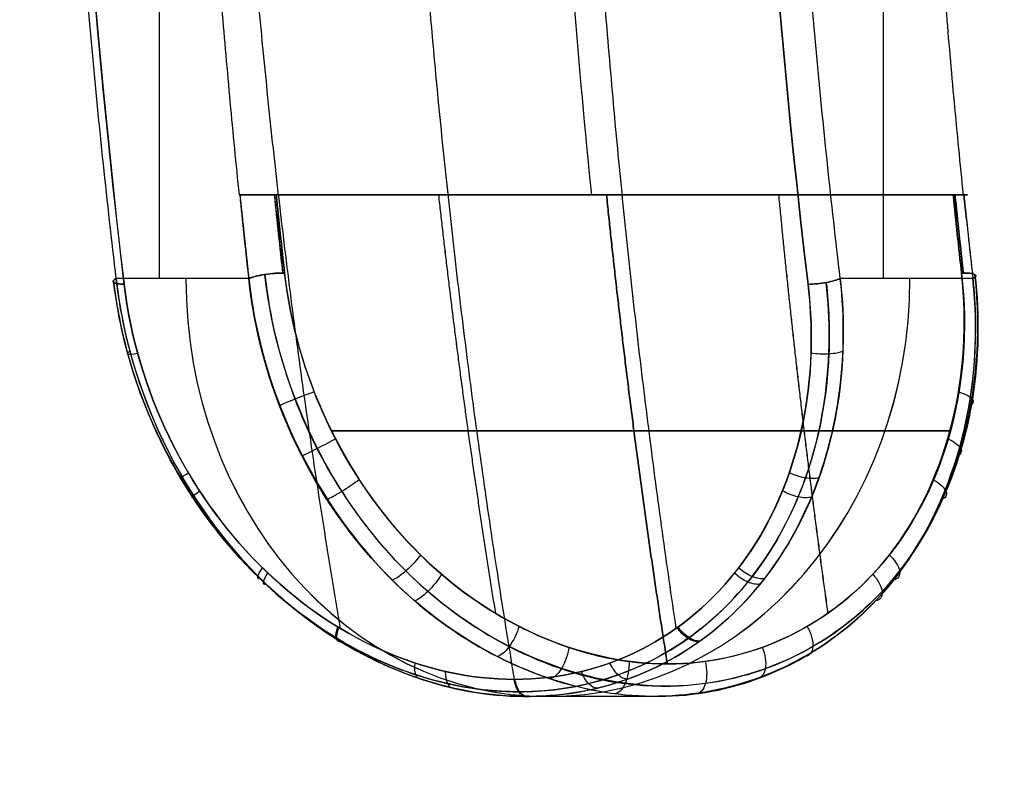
# Model space of a CAD drawing. Header units: millimetres. Extents: x -677 to 676, y -937 to 2.
# Tile 3 of 30: x -643 to -631, y -901 to -892. Entities that reach past the tile are written whole.
import ezdxf

# ---------------------------------------------------------------- set-up
doc = ezdxf.new("R2010")
doc.units = ezdxf.units.MM
doc.header["$MEASUREMENT"] = 0
doc.layers.add('Predefinito', color=1, linetype='Continuous', true_color=0xff0200)

msp = doc.modelspace()

# ---------------------------------------------------------------- linework, layer by layer
at = {"layer": 'Predefinito'}
for p, q in [((-640.917, -870.278, 45.282), (-640.917, -895.278, 45.282)), ((-640.917, -870.278, -45.282), (-640.917, -895.278, -45.282)), ((-632.257, -870.278, 50.282), (-632.257, -895.278, 50.282)), ((-632.257, -870.278, -50.282), (-632.257, -895.278, -50.282)), ((-631.263, -894.278, 48.546), (-639.91, -894.278, 43.554)), ((-639.91, -894.278, -43.553), (-631.263, -894.278, -48.546)), ((-635.584, -894.278, 46.004), (-635.76, -894.278, 46.308)), ((-635.584, -894.278, -46.004), (-635.76, -894.278, -46.308)), ((-639.844, -895.278, 43.423), (-641.43, -895.278, 46.171)), ((-639.844, -895.278, -43.423), (-641.088, -895.278, -45.577)), ((-631.183, -895.278, -48.423), (-632.77, -895.278, -51.171)), ((-631.183, -895.278, 48.423), (-632.427, -895.278, 50.577)), ((-634.981, -900.278, 45.001), (-636.523, -900.278, 47.672)), ((-634.981, -900.278, -45.001), (-636.523, -900.278, -47.672))]:
    msp.add_line(p, q, dxfattribs=at)
at = {"layer": 'Predefinito', "extrusion": (0.865966, 2.15963e-06, 0.500103)}
msp.add_arc((-882.776, 308.193, -532.092), 54.336, 76.625, 103.3749, dxfattribs=at)
at = {"layer": 'Predefinito', "extrusion": (0.86597, 1.71372e-08, -0.500097)}
msp.add_arc((-882.778, -308.188, -532.092), 54.336, 256.625, 283.375, dxfattribs=at)
at = {"layer": 'Predefinito', "extrusion": (0.866081, -1.71598e-08, 0.499903)}
msp.add_arc((-882.778, 308.07, -522.727), 54.336, 76.625, 103.375, dxfattribs=at)
at = {"layer": 'Predefinito', "extrusion": (0.866085, -2.15963e-06, -0.499897)}
msp.add_arc((-882.779, -308.066, -522.727), 54.336, 256.625, 283.3749, dxfattribs=at)
at = {"layer": 'Predefinito', "extrusion": (0.866031, 4.39286e-09, 0.499991)}
for centre, radius, start, end in [((-882.778, 301.799, -532.413), 57.107, 101.6175, 101.9154), ((-882.778, 301.799, -532.113), 56.807, 101.6797, 102.6438)]:
    msp.add_arc(centre, radius, start, end, dxfattribs=at)
at = {"layer": 'Predefinito', "extrusion": (0.866031, 4.27917e-09, -0.499991)}
for centre, radius, end in [((-882.778, -301.799, -532.413), 57.106, 258.3179), ((-882.778, -301.799, -532.113), 56.806, 258.3203)]:
    msp.add_arc(centre, radius, 257.3562, end, dxfattribs=at)
at = {"layer": 'Predefinito', "extrusion": (0.86602, -4.27917e-09, 0.500009)}
for centre, radius, start in [((-882.778, 301.811, -522.706), 56.806, 101.6797), ((-882.778, 301.811, -522.406), 57.106, 101.6821)]:
    msp.add_arc(centre, radius, start, 102.6438, dxfattribs=at)
at = {"layer": 'Predefinito', "extrusion": (0.86602, -4.39297e-09, -0.500009)}
for centre, radius, start, end in [((-882.778, -301.811, -522.706), 56.807, 257.3562, 258.3203), ((-882.778, -301.811, -522.406), 57.107, 258.0846, 258.3825)]:
    msp.add_arc(centre, radius, start, end, dxfattribs=at)
at = {"layer": 'Predefinito', "extrusion": (-0.115686, 0.972877, -0.200317)}
msp.add_arc((742.399, -208.3, -787.541), 0.3, 305.1397, 6.2008, dxfattribs=at)
at = {"layer": 'Predefinito', "extrusion": (-0.5, -2.27374e-13, 0.866025)}
msp.add_arc((895.278, -527.409, 359.034), 5, 270, 90, dxfattribs=at)
at = {"layer": 'Predefinito', "extrusion": (0.5, 1.13687e-13, 0.866025)}
msp.add_arc((-895.278, 527.409, -359.035), 5, 90, 270, dxfattribs=at)
at = {"layer": 'Predefinito', "extrusion": (-0.109444, 0.97575, 0.189564)}
msp.add_arc((735.39, 197.923, -795.308), 0.3, 234.6773, 329.387, dxfattribs=at)
at = {"layer": 'Predefinito', "extrusion": (-0.109444, 0.97575, -0.189565)}
msp.add_arc((735.39, -197.923, -795.309), 0.3, 30.6086, 125.3299, dxfattribs=at)
at = {"layer": 'Predefinito', "extrusion": (-0.109442, 0.97575, 0.189564)}
msp.add_arc((735.389, 197.924, -795.309), 0.3, 301.1863, 329.3873, dxfattribs=at)
at = {"layer": 'Predefinito', "extrusion": (-0.115636, 0.972877, 0.200346)}
msp.add_arc((734.274, 213.128, -787.572), 0.3, 63.766, 124.8271, dxfattribs=at)
at = {"layer": 'Predefinito', "extrusion": (-0.109446, 0.97575, 0.189563)}
msp.add_arc((727.302, 202.709, -795.307), 0.3, 149.383, 244.1043, dxfattribs=at)
at = {"layer": 'Predefinito', "extrusion": (-0.109446, 0.97575, -0.189563)}
msp.add_arc((727.302, -202.709, -795.307), 0.3, 115.9029, 210.6125, dxfattribs=at)
at = {"layer": 'Predefinito', "extrusion": (0.866025, -4.4808e-11, 0.5)}
msp.add_open_spline([(-641.43, -895.278, 46.171), (-641.484, -894.821, 46.265), (-641.587, -893.908, 46.442), (-641.722, -892.532, 46.676), (-641.84, -891.151, 46.88), (-641.939, -889.764, 47.052), (-642.021, -888.372, 47.194), (-642.084, -886.977, 47.304), (-642.13, -885.579, 47.382), (-642.157, -884.179, 47.429), (-642.166, -882.777, 47.445), (-642.157, -881.376, 47.429), (-642.13, -879.976, 47.382), (-642.084, -878.578, 47.304), (-642.021, -877.183, 47.194), (-641.939, -875.791, 47.052), (-641.84, -874.404, 46.88), (-641.722, -873.023, 46.676), (-641.587, -871.648, 46.442), (-641.484, -870.734, 46.265), (-641.43, -870.278, 46.171)], degree=3, dxfattribs=at)
at = {"layer": 'Predefinito', "extrusion": (-0.866025, -3.8262e-11, 0.5)}
msp.add_open_spline([(-641.43, -895.278, -46.171), (-641.484, -894.821, -46.265), (-641.587, -893.907, -46.442), (-641.722, -892.532, -46.676), (-641.84, -891.151, -46.88), (-641.939, -889.764, -47.052), (-642.021, -888.372, -47.194), (-642.084, -886.977, -47.304), (-642.13, -885.579, -47.382), (-642.157, -884.179, -47.429), (-642.166, -882.778, -47.445), (-642.157, -881.377, -47.429), (-642.13, -879.976, -47.382), (-642.084, -878.578, -47.304), (-642.021, -877.183, -47.194), (-641.939, -875.791, -47.052), (-641.84, -874.404, -46.88), (-641.722, -873.023, -46.676), (-641.587, -871.647, -46.442), (-641.484, -870.734, -46.265), (-641.43, -870.278, -46.171)], degree=3, dxfattribs=at)
at = {"layer": 'Predefinito', "extrusion": (0.866025, -3.78849e-11, 0.5)}
msp.add_open_spline([(-632.77, -895.278, 51.171), (-632.824, -894.821, 51.265), (-632.926, -893.907, 51.442), (-633.062, -892.532, 51.676), (-633.179, -891.151, 51.88), (-633.279, -889.764, 52.052), (-633.36, -888.372, 52.194), (-633.424, -886.977, 52.304), (-633.469, -885.579, 52.382), (-633.497, -884.179, 52.429), (-633.506, -882.778, 52.445), (-633.497, -881.377, 52.429), (-633.469, -879.976, 52.382), (-633.424, -878.578, 52.304), (-633.36, -877.183, 52.194), (-633.279, -875.791, 52.052), (-633.179, -874.404, 51.88), (-633.062, -873.023, 51.676), (-632.926, -871.647, 51.442), (-632.824, -870.734, 51.265), (-632.77, -870.278, 51.171)], degree=3, dxfattribs=at)
at = {"layer": 'Predefinito', "extrusion": (-0.866025, -4.57236e-11, 0.5)}
msp.add_open_spline([(-632.77, -895.278, -51.171), (-632.824, -894.821, -51.265), (-632.926, -893.908, -51.442), (-633.062, -892.532, -51.676), (-633.179, -891.151, -51.88), (-633.279, -889.764, -52.052), (-633.36, -888.372, -52.194), (-633.424, -886.977, -52.304), (-633.469, -885.579, -52.382), (-633.497, -884.179, -52.429), (-633.506, -882.777, -52.445), (-633.497, -881.376, -52.429), (-633.469, -879.976, -52.382), (-633.424, -878.578, -52.304), (-633.36, -877.183, -52.194), (-633.279, -875.791, -52.052), (-633.179, -874.404, -51.88), (-633.062, -873.023, -51.676), (-632.926, -871.648, -51.442), (-632.824, -870.734, -51.265), (-632.77, -870.278, -51.171)], degree=3, dxfattribs=at)
at = {"layer": 'Predefinito', "extrusion": (0.845414, -2.83559e-14, 0.534112)}
msp.add_rational_spline([(-640.125, -884.956, 49.068), (-640.019, -889.913, 48.9), (-639.555, -894.778, 48.166), (-638.75, -899.464, 46.892)], [1.00039969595, 1.00222378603, 1.010291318, 1.02460229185], degree=3, dxfattribs=at)
at = {"layer": 'Predefinito', "extrusion": (-0.845415, 6.69588e-15, 0.534111)}
msp.add_rational_spline([(-640.125, -884.956, -49.068), (-640.019, -889.913, -48.9), (-639.555, -894.778, -48.166), (-638.75, -899.464, -46.892)], [1.00039972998, 1.00222388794, 1.01029142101, 1.02460232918], degree=3, dxfattribs=at)
at = {"layer": 'Predefinito', "extrusion": (0.885261, -2.69183e-14, 0.465095)}
msp.add_rational_spline([(-635.932, -884.956, 51.489), (-635.84, -889.913, 51.313), (-635.436, -894.778, 50.545), (-634.735, -899.464, 49.211)], [1.00039972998, 1.00222388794, 1.01029142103, 1.02460232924], degree=3, dxfattribs=at)
at = {"layer": 'Predefinito', "extrusion": (-0.885261, -3.81973e-15, 0.465094)}
msp.add_rational_spline([(-635.932, -884.956, -51.489), (-635.84, -889.913, -51.313), (-635.436, -894.778, -50.545), (-634.735, -899.464, -49.211)], [1.00039969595, 1.00222378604, 1.01029131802, 1.0246022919], degree=3, dxfattribs=at)
at = {"layer": 'Predefinito', "extrusion": (0.866025, -2.05023e-12, 0.5)}
msp.add_rational_spline([(-640.518, -885.278, 44.592), (-640.419, -889.822, 44.419), (-639.961, -894.278, 43.625)], [1, 0.996839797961, 0.999999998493], degree=2, dxfattribs=at)
at = {"layer": 'Predefinito', "extrusion": (-0.866025, 2.03144e-12, 0.5)}
msp.add_rational_spline([(-640.518, -885.278, -44.592), (-640.419, -889.822, -44.419), (-639.961, -894.278, -43.625)], [1, 0.996839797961, 0.999999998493], degree=2, dxfattribs=at)
at = {"layer": 'Predefinito'}
for points, knots in [([(-635.742, -894.278, 46.319), (-635.902, -892.717, 46.595), (-636.024, -891.192, 46.808), (-636.206, -888.198, 47.123), (-636.266, -886.728, 47.226), (-636.298, -885.278, 47.281)], [-9.077843, -9.077843, -9.077843, -9.077843, -4.539858, -4.539858, 0, 0, 0, 0]), ([(-635.742, -894.278, -46.319), (-635.902, -892.717, -46.595), (-636.024, -891.192, -46.808), (-636.206, -888.198, -47.123), (-636.266, -886.728, -47.226), (-636.298, -885.278, -47.281)], [-9.077843, -9.077843, -9.077843, -9.077843, -4.539858, -4.539858, 0, 0, 0, 0]), ([(-641.336, -895.347, 46.561), (-641.398, -895.345, 46.519), (-641.488, -895.329, 46.388), (-641.466, -895.295, 46.234), (-641.43, -895.278, 46.171)], [-1, -1, -1, -1, -0.49991, 0, 0, 0, 0]), ([(-641.43, -895.278, -46.171), (-641.466, -895.295, -46.234), (-641.488, -895.329, -46.388), (-641.398, -895.345, -46.519), (-641.336, -895.347, -46.561)], [-1, -1, -1, -1, -0.500012, 0, 0, 0, 0]), ([(-633.635, -898.813, 49.739), (-633.894, -899.159, 49.496), (-634.205, -899.456, 49.235), (-634.903, -899.921, 48.705), (-635.291, -900.089, 48.435), (-636.11, -900.279, 47.91), (-636.54, -900.302, 47.656), (-637.406, -900.2, 47.184), (-637.841, -900.075, 46.967), (-638.675, -899.688, 46.591), (-639.074, -899.429, 46.432), (-639.799, -898.802, 46.183), (-640.124, -898.433, 46.094), (-640.68, -897.62, 45.99), (-640.912, -897.175, 45.975), (-641.26, -896.245, 46.018), (-641.376, -895.758, 46.078), (-641.43, -895.278, 46.171)], [0, 0, 0, 0, 0.125, 0.125, 0.25, 0.25, 0.375, 0.375, 0.5, 0.5, 0.625, 0.625, 0.75, 0.75, 0.875, 0.875, 1, 1, 1, 1]), ([(-641.43, -895.278, -46.171), (-641.358, -895.927, -46.045), (-641.172, -896.578, -45.982), (-640.603, -897.788, -45.991), (-640.218, -898.345, -46.064), (-639.758, -898.813, -46.203)], [0, 0, 0, 0, 0.5, 0.5, 1, 1, 1, 1]), ([(-632.077, -898.813, 47.04), (-632.337, -899.159, 46.805), (-632.651, -899.452, 46.551), (-633.355, -899.912, 46.03), (-633.746, -900.08, 45.763), (-634.565, -900.274, 45.242), (-634.995, -900.301, 44.987), (-635.857, -900.202, 44.514), (-636.29, -900.075, 44.296), (-637.119, -899.689, 43.912), (-637.515, -899.432, 43.747), (-638.236, -898.807, 43.486), (-638.559, -898.439, 43.39), (-639.11, -897.625, 43.272), (-639.339, -897.179, 43.249), (-639.68, -896.246, 43.281), (-639.793, -895.759, 43.335), (-639.844, -895.278, 43.423)], [-1, -1, -1, -1, -0.875, -0.875, -0.75, -0.75, -0.625, -0.625, -0.5, -0.5, -0.375, -0.375, -0.25, -0.25, -0.125, -0.125, 0, 0, 0, 0]), ([(-638.2, -898.813, -43.505), (-638.697, -898.302, -43.345), (-639.072, -897.725, -43.27), (-639.612, -896.525, -43.252), (-639.778, -895.9, -43.309), (-639.844, -895.278, -43.423)], [0, 0, 0, 0, 0.500099, 0.500099, 1, 1, 1, 1]), ([(-639.758, -898.813, -46.203), (-639.417, -899.159, -46.307), (-639.037, -899.456, -46.446), (-638.228, -899.921, -46.786), (-637.801, -900.089, -46.987), (-636.937, -900.279, -47.433), (-636.501, -900.302, -47.678), (-635.66, -900.2, -48.192), (-635.255, -900.075, -48.46), (-634.512, -899.688, -48.995), (-634.174, -899.429, -49.261), (-633.596, -898.802, -49.764), (-633.357, -898.433, -50.001), (-632.988, -897.62, -50.431), (-632.859, -897.175, -50.624), (-632.722, -896.245, -50.947), (-632.716, -895.758, -51.078), (-632.77, -895.278, -51.171)], [0, 0, 0, 0, 0.125, 0.125, 0.25, 0.25, 0.375, 0.375, 0.5, 0.5, 0.625, 0.625, 0.75, 0.75, 0.875, 0.875, 1, 1, 1, 1]), ([(-639.652, -895.229, 43.284), (-639.599, -895.73, 43.188), (-639.381, -896.644, 43.082), (-638.767, -897.851, 43.128), (-637.919, -898.909, 43.346), (-636.755, -899.756, 43.8), (-635.235, -900.252, 44.55), (-633.618, -900.065, 45.532), (-632.123, -899.088, 46.646), (-631.201, -897.372, 47.618), (-631.078, -895.941, 48.054), (-631.159, -895.229, 48.188)], [-14.884278, -14.884278, -14.884278, -14.884278, -13.407468, -12.226021, -11.044573, -9.510508, -7.976442, -6.089791, -4.203139, -2.10157, 0, 0, 0, 0]), ([(-631.159, -895.229, -48.188), (-631.102, -895.73, -48.094), (-631.119, -896.644, -47.852), (-631.466, -897.851, -47.343), (-632.08, -898.909, -46.717), (-633.054, -899.756, -45.937), (-634.464, -900.252, -44.995), (-636.123, -900.065, -44.086), (-637.835, -899.088, -43.349), (-639.138, -897.372, -43.036), (-639.577, -895.941, -43.147), (-639.652, -895.229, -43.284)], [-14.884278, -14.884278, -14.884278, -14.884278, -13.407468, -12.226021, -11.044573, -9.510508, -7.976442, -6.089791, -4.203139, -2.10157, 0, 0, 0, 0]), ([(-639.417, -895.212, 43.332), (-639.339, -895.903, 43.198), (-639.129, -896.575, 43.144), (-638.514, -897.772, 43.187), (-638.118, -898.284, 43.281), (-637.246, -899.093, 43.573), (-636.771, -899.389, 43.769), (-635.806, -899.789, 44.22), (-635.319, -899.888, 44.475), (-634.838, -899.887, 44.753)], [-1, -1, -1, -1, -0.7496867, -0.7496867, -0.4995905, -0.4995905, -0.2497478, -0.2497478, 0, 0, 0, 0]), ([(-634.838, -899.887, -44.753), (-635.374, -899.888, -44.443), (-635.925, -899.758, -44.159), (-636.967, -899.281, -43.683), (-637.457, -898.933, -43.493), (-638.714, -897.625, -43.11), (-639.282, -896.417, -43.098), (-639.417, -895.212, -43.332)], [-1, -1, -1, -1, -0.7499976, -0.7499976, -0.499998, -0.499998, 0, 0, 0, 0]), ([(-638.2, -898.813, -43.505), (-637.865, -899.159, -43.613), (-637.489, -899.452, -43.758), (-636.686, -899.912, -44.107), (-636.259, -900.08, -44.312), (-635.398, -900.274, -44.761), (-634.963, -900.301, -45.006), (-634.122, -900.202, -45.516), (-633.716, -900.075, -45.782), (-632.97, -899.689, -46.308), (-632.629, -899.432, -46.569), (-632.042, -898.807, -47.062), (-631.797, -898.439, -47.294), (-631.42, -897.625, -47.712), (-631.285, -897.179, -47.899), (-631.142, -896.246, -48.21), (-631.133, -895.759, -48.335), (-631.183, -895.278, -48.423)], [-1, -1, -1, -1, -0.875, -0.875, -0.75, -0.75, -0.625, -0.625, -0.5, -0.5, -0.375, -0.375, -0.25, -0.25, -0.125, -0.125, 0, 0, 0, 0]), ([(-634.838, -899.887, 44.753), (-634.302, -899.888, 45.062), (-633.78, -899.758, 45.398), (-632.847, -899.281, 46.062), (-632.437, -898.933, 46.391), (-631.478, -897.625, 47.288), (-631.183, -896.417, 47.774), (-631.319, -895.212, 48.008)], [-1, -1, -1, -1, -0.7499976, -0.7499976, -0.499998, -0.499998, 0, 0, 0, 0]), ([(-631.319, -895.212, -48.008), (-631.241, -895.903, -47.873), (-631.299, -896.575, -47.665), (-631.644, -897.772, -47.153), (-631.923, -898.284, -46.858), (-632.612, -899.093, -46.248), (-633.019, -899.389, -45.935), (-633.893, -899.789, -45.325), (-634.357, -899.888, -45.031), (-634.838, -899.887, -44.753)], [-1, -1, -1, -1, -0.7496867, -0.7496867, -0.4995906, -0.4995906, -0.2497479, -0.2497479, 0, 0, 0, 0]), ([(-632.77, -895.278, 51.171), (-632.697, -895.927, 51.045), (-632.736, -896.578, 50.852), (-633.028, -897.788, 50.364), (-633.284, -898.345, 50.067), (-633.635, -898.813, 49.739)], [0, 0, 0, 0, 0.5, 0.5, 1, 1, 1, 1]), ([(-633.155, -895.347, -51.284), (-633.088, -895.345, -51.317), (-632.929, -895.329, -51.33), (-632.806, -895.295, -51.233), (-632.77, -895.278, -51.171)], [-1, -1, -1, -1, -0.49991, 0, 0, 0, 0]), ([(-632.077, -898.813, 47.04), (-631.689, -898.302, 47.391), (-631.438, -897.725, 47.678), (-631.152, -896.525, 48.137), (-631.117, -895.9, 48.308), (-631.183, -895.278, 48.423)], [0, 0, 0, 0, 0.500099, 0.500099, 1, 1, 1, 1]), ([(-641.46, -895.325, 46.382), (-641.426, -895.61, 46.325), (-641.266, -896.424, 46.198), (-640.717, -897.704, 46.163), (-639.814, -898.847, 46.365), (-638.818, -899.61, 46.724), (-637.771, -900.099, 47.189), (-636.729, -900.268, 47.742), (-635.604, -900.136, 48.429), (-634.627, -899.691, 49.121), (-633.788, -898.879, 49.835), (-633.005, -897.525, 50.666), (-632.837, -896.223, 51.119), (-632.938, -895.325, 51.302)], [0, 0, 0, 0, 0.841031, 2.379932, 3.918834, 5.007637, 6.096439, 7.457443, 8.389623, 9.881111, 11.074302, 12.267493, 14.914885, 14.914885, 14.914885, 14.914885]), ([(-632.938, -895.325, -51.302), (-632.906, -895.61, -51.244), (-632.875, -896.424, -51.042), (-633.12, -897.704, -50.55), (-633.746, -898.847, -49.868), (-634.555, -899.61, -49.185), (-635.482, -900.099, -48.511), (-636.481, -900.268, -47.885), (-637.639, -900.136, -47.255), (-638.727, -899.691, -46.754), (-639.765, -898.879, -46.385), (-640.876, -897.525, -46.122), (-641.352, -896.223, -46.204), (-641.46, -895.325, -46.382)], [0, 0, 0, 0, 0.841031, 2.379932, 3.918834, 5.007637, 6.096439, 7.457443, 8.389623, 9.881111, 11.074302, 12.267493, 14.914885, 14.914885, 14.914885, 14.914885]), ([(-636.666, -900.073, 47.918), (-637.741, -900.074, 47.297), (-638.847, -899.579, 46.804), (-640.595, -897.819, 46.3), (-641.189, -896.602, 46.301), (-641.336, -895.347, 46.561)], [-1, -1, -1, -1, -0.499267, -0.499267, 0, 0, 0, 0]), ([(-641.336, -895.347, -46.561), (-641.262, -895.97, -46.433), (-641.078, -896.592, -46.366), (-640.524, -897.742, -46.362), (-640.158, -898.259, -46.426), (-638.843, -899.58, -46.806), (-637.745, -900.074, -47.295), (-636.666, -900.073, -47.918)], [-1, -1, -1, -1, -0.752164, -0.752164, -0.502593, -0.502593, 0, 0, 0, 0]), ([(-633.155, -895.347, 51.284), (-633.081, -895.97, 51.156), (-633.115, -896.592, 50.963), (-633.389, -897.742, 50.482), (-633.627, -898.259, 50.197), (-634.614, -899.58, 49.248), (-635.586, -900.074, 48.541), (-636.666, -900.073, 47.918)], [-1, -1, -1, -1, -0.752164, -0.752164, -0.502593, -0.502593, 0, 0, 0, 0]), ([(-636.666, -900.073, -47.918), (-635.59, -900.074, -48.539), (-634.611, -899.579, -49.25), (-633.3, -897.819, -50.512), (-633.003, -896.602, -51.027), (-633.155, -895.347, -51.284)], [-1, -1, -1, -1, -0.499267, -0.499267, 0, 0, 0, 0]), ([(-638.804, -897.194, -43.17), (-638.865, -897.228, -43.118), (-639.03, -897.316, -43.079), (-639.166, -897.382, -43.196), (-639.203, -897.397, -43.274)], [-0.000602, -0.000602, -0.000602, -0.000602, 0.5, 0.999861, 0.999861, 0.999861, 0.999861]), ([(-631.485, -897.194, 47.396), (-631.409, -897.228, 47.422), (-631.292, -897.316, 47.546), (-631.326, -897.382, 47.723), (-631.375, -897.397, 47.793)], [-0.000602, -0.000602, -0.000602, -0.000602, 0.5, 0.999861, 0.999861, 0.999861, 0.999861]), ([(-640.634, -897.661, 46.006), (-640.662, -897.674, 46.068), (-640.679, -897.676, 46.213), (-640.614, -897.63, 46.335), (-640.567, -897.6, 46.377)], [-0.000036, -0.000036, -0.000036, -0.000036, 0.5, 1.000124, 1.000124, 1.000124, 1.000124]), ([(-633.025, -897.661, -50.399), (-633.065, -897.674, -50.454), (-633.182, -897.676, -50.542), (-633.321, -897.63, -50.546), (-633.38, -897.6, -50.526)], [-0.000036, -0.000036, -0.000036, -0.000036, 0.5, 1.000124, 1.000124, 1.000124, 1.000124]), ([(-638.524, -897.684, 43.204), (-638.581, -897.727, 43.151), (-638.739, -897.835, 43.114), (-638.872, -897.907, 43.236), (-638.908, -897.921, 43.316)], [-0.00044, -0.00044, -0.00044, -0.00044, 0.5, 0.999939, 0.999939, 0.999939, 0.999939]), ([(-631.653, -897.684, -47.171), (-631.579, -897.727, -47.194), (-631.468, -897.835, -47.312), (-631.508, -897.907, -47.488), (-631.559, -897.921, -47.559)], [-0.00044, -0.00044, -0.00044, -0.00044, 0.5, 0.999939, 0.999939, 0.999939, 0.999939]), ([(-639.704, -898.867, -46.22), (-639.729, -898.874, -46.281), (-639.753, -898.858, -46.417), (-639.712, -898.783, -46.527), (-639.68, -898.739, -46.565)], [-0.000157, -0.000157, -0.000157, -0.000157, 0.5, 1.000001, 1.000001, 1.000001, 1.000001]), ([(-633.676, -898.867, 49.7), (-633.716, -898.874, 49.752), (-633.822, -898.858, 49.841), (-633.938, -898.783, 49.861), (-633.986, -898.739, 49.852)], [-0.000157, -0.000157, -0.000157, -0.000157, 0.5, 1.000001, 1.000001, 1.000001, 1.000001]), ([(-636.612, -899.439, 43.847), (-636.634, -899.518, 43.804), (-636.724, -899.703, 43.795), (-636.836, -899.794, 43.942), (-636.875, -899.798, 44.026)], [-0.000925, -0.000925, -0.000925, -0.000925, 0.5, 0.999899, 0.999899, 0.999899, 0.999899]), ([(-633.166, -899.439, -45.836), (-633.119, -899.518, -45.834), (-633.066, -899.703, -45.908), (-633.137, -899.794, -46.078), (-633.19, -899.798, -46.154)], [-0.000925, -0.000925, -0.000925, -0.000925, 0.5, 0.999899, 0.999899, 0.999899, 0.999899]), ([(-638.756, -899.614, 46.565), (-638.782, -899.618, 46.623), (-638.815, -899.589, 46.751), (-638.799, -899.498, 46.849), (-638.78, -899.445, 46.881)], [-0.000072, -0.000072, -0.000072, -0.000072, 0.5, 1.00006, 1.00006, 1.00006, 1.00006]), ([(-634.448, -899.614, -49.052), (-634.486, -899.618, -49.104), (-634.58, -899.589, -49.196), (-634.673, -899.498, -49.231), (-634.71, -899.445, -49.23)], [-0.000072, -0.000072, -0.000072, -0.000072, 0.5, 1.00006, 1.00006, 1.00006, 1.00006]), ([(-636.017, -899.689, -44.124), (-636.027, -899.773, -44.089), (-636.094, -899.967, -44.093), (-636.199, -900.06, -44.244), (-636.24, -900.062, -44.327)], [0.0061542, 0.0061542, 0.0061542, 0.0061542, 0.5, 0.9998488, 0.9998488, 0.9998488, 0.9998488]), ([(-633.704, -899.689, 45.46), (-633.668, -899.773, 45.451), (-633.639, -899.967, 45.51), (-633.717, -900.06, 45.677), (-633.769, -900.062, 45.754)], [0.0061542, 0.0061542, 0.0061542, 0.0061542, 0.5, 0.9998488, 0.9998488, 0.9998488, 0.9998488])]:
    msp.add_open_spline(points, degree=3, knots=knots, dxfattribs=at)
at = {"layer": 'Predefinito', "extrusion": (0.866025, 2.70272e-12, 0.5)}
msp.add_rational_spline([(-631.858, -885.278, 49.592), (-631.759, -889.822, 49.419), (-631.3, -894.278, 48.625)], [1, 0.996839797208, 1], degree=2, dxfattribs=at)
at = {"layer": 'Predefinito', "extrusion": (-0.866025, -2.71393e-12, 0.5)}
msp.add_rational_spline([(-631.858, -885.278, -49.592), (-631.759, -889.822, -49.419), (-631.3, -894.278, -48.625)], [1, 0.996839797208, 1], degree=2, dxfattribs=at)
at = {"layer": 'Predefinito', "extrusion": (0.866025, -4.01657e-12, 0.5)}
msp.add_rational_spline([(-636.666, -900.073, 47.918), (-637.423, -895.544, 49.231), (-637.882, -890.837, 50.025), (-638.026, -886.029, 50.274)], [1.02693805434, 1.01248744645, 1.00393775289, 1.00128897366], degree=3, dxfattribs=at)
at = {"layer": 'Predefinito', "extrusion": (-0.866025, 3.79986e-12, 0.5)}
msp.add_rational_spline([(-636.666, -900.073, -47.918), (-637.423, -895.544, -49.231), (-637.882, -890.837, -50.025), (-638.026, -886.029, -50.274)], [1.02693808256, 1.01248747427, 1.00393778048, 1.00128900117], degree=3, dxfattribs=at)
at = {"layer": 'Predefinito'}
for points, weights in [([(-609, -936.778), (-638.983, -936.81), (-660.993, -916.341), (-662.944, -886.276)], [1.34593619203, 1.09913573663, 1.09381706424, 1.32998017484]), ([(-635.566, -894.278, -46.014), (-636.918, -894.278, -45.234), (-638.236, -894.278, -44.398), (-639.517, -894.278, -43.507)], [1.00109093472, 1.00050135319, 1.00049909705, 1.00108416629]), ([(-635.566, -894.278, 46.014), (-634.215, -894.278, 46.795), (-632.832, -894.278, 47.518), (-631.419, -894.278, 48.182)], [1.00109093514, 1.0005013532, 1.00049909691, 1.00108416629])]:
    msp.add_rational_spline(points, weights, degree=3, dxfattribs=at)
for points, degree in [([(-639.961, -894.278, -43.625), (-639.956, -894.278, -43.617), (-639.951, -894.278, -43.609)], 2), ([(-639.961, -894.278, 43.625), (-639.956, -894.278, 43.617), (-639.951, -894.278, 43.609)], 2), ([(-639.517, -894.278, 43.507), (-639.485, -894.59, 43.451), (-639.451, -894.901, 43.393), (-639.417, -895.212, 43.332)], 3), ([(-639.417, -895.212, -43.332), (-639.451, -894.901, -43.393), (-639.485, -894.59, -43.451), (-639.517, -894.278, -43.507)], 3), ([(-631.319, -895.212, 48.008), (-631.353, -894.901, 48.068), (-631.387, -894.59, 48.126), (-631.419, -894.278, 48.182)], 3), ([(-631.419, -894.278, -48.182), (-631.387, -894.59, -48.126), (-631.353, -894.901, -48.068), (-631.319, -895.212, -48.008)], 3), ([(-631.3, -894.278, 48.625), (-631.296, -894.278, 48.617), (-631.291, -894.278, 48.609)], 2), ([(-631.3, -894.278, -48.625), (-631.296, -894.278, -48.617), (-631.291, -894.278, -48.609)], 2), ([(-639.844, -895.278, 43.423), (-640.637, -895.278, 44.797), (-641.43, -895.278, 46.171)], 2), ([(-639.844, -895.278, -43.423), (-640.637, -895.278, -44.797), (-641.43, -895.278, -46.171)], 2), ([(-639.844, -895.278, -43.423), (-639.707, -896.576, -43.185), (-639.101, -897.879, -43.215), (-638.2, -898.813, -43.505)], 3), ([(-631.183, -895.278, 48.423), (-631.977, -895.278, 49.797), (-632.77, -895.278, 51.171)], 2), ([(-631.183, -895.278, -48.423), (-631.977, -895.278, -49.797), (-632.77, -895.278, -51.171)], 2), ([(-631.183, -895.278, 48.423), (-631.046, -896.576, 48.185), (-631.375, -897.879, 47.676), (-632.077, -898.813, 47.04)], 3)]:
    msp.add_open_spline(points, degree=degree, dxfattribs=at)
at = {"layer": 'Predefinito', "extrusion": (6.11118e-13, -1, -1.42156e-12)}
msp.add_rational_spline([(-639.961, -894.278, 43.625), (-637.911, -894.278, 45.066), (-635.742, -894.278, 46.319)], [0.999999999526, 0.999005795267, 0.999999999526], degree=2, dxfattribs=at)
at = {"layer": 'Predefinito', "extrusion": (1.58014e-12, 1, 2.01073e-12)}
msp.add_rational_spline([(-635.742, -894.278, -46.319), (-637.911, -894.278, -45.066), (-639.961, -894.278, -43.625)], [1, 0.99900579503, 0.999999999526], degree=2, dxfattribs=at)
at = {"layer": 'Predefinito', "extrusion": (-0.866025, -5.98758e-07, 0.5)}
msp.add_rational_spline([(-639.951, -894.278, -43.609), (-639.899, -894.778, -43.519), (-639.844, -895.278, -43.423)], [1, 0.999959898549, 1], degree=2, dxfattribs=at)
at = {"layer": 'Predefinito', "extrusion": (-1.96154e-05, -1, -4.61057e-06)}
msp.add_open_spline([(-639.517, -894.278, -43.507), (-639.525, -894.278, -43.501), (-639.541, -894.278, -43.491), (-639.567, -894.278, -43.478), (-639.594, -894.278, -43.468), (-639.622, -894.278, -43.46), (-639.651, -894.278, -43.455), (-639.68, -894.278, -43.453), (-639.709, -894.278, -43.454), (-639.738, -894.278, -43.458), (-639.767, -894.278, -43.465), (-639.795, -894.278, -43.474), (-639.822, -894.278, -43.486), (-639.848, -894.278, -43.501), (-639.873, -894.278, -43.518), (-639.895, -894.278, -43.538), (-639.916, -894.278, -43.559), (-639.935, -894.278, -43.583), (-639.946, -894.278, -43.6), (-639.951, -894.278, -43.609)], degree=3, knots=[-1, -1, -1, -1, -0.9412198, -0.8823935, -0.8235673, -0.764741, -0.7059148, -0.6470886, -0.5882623, -0.5294361, -0.4706099, -0.4117836, -0.3529574, -0.2941312, -0.2353049, -0.1764787, -0.1176525, -0.0588262, -0.0002639, -0.0002639, -0.0002639, -0.0002639], dxfattribs=at)
at = {"layer": 'Predefinito', "extrusion": (0.866025, -1.56344e-08, 0.5)}
msp.add_rational_spline([(-639.951, -894.278, 43.609), (-639.9, -894.778, 43.52), (-639.844, -895.278, 43.423)], [0.999999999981, 0.999959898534, 1], degree=2, dxfattribs=at)
at = {"layer": 'Predefinito', "extrusion": (-1.33111e-07, 1, 3.13182e-08)}
msp.add_open_spline([(-639.951, -894.278, 43.609), (-639.946, -894.278, 43.6), (-639.935, -894.278, 43.583), (-639.916, -894.278, 43.559), (-639.895, -894.278, 43.538), (-639.873, -894.278, 43.518), (-639.848, -894.278, 43.501), (-639.822, -894.278, 43.486), (-639.795, -894.278, 43.474), (-639.767, -894.278, 43.465), (-639.738, -894.278, 43.458), (-639.709, -894.278, 43.454), (-639.68, -894.278, 43.454), (-639.651, -894.278, 43.456), (-639.622, -894.278, 43.46), (-639.594, -894.278, 43.468), (-639.567, -894.278, 43.478), (-639.541, -894.278, 43.491), (-639.525, -894.278, 43.501), (-639.517, -894.278, 43.507)], degree=3, knots=[-1, -1, -1, -1, -0.9411763, -0.8823525, -0.8235288, -0.7647051, -0.7058813, -0.6470576, -0.5882338, -0.5294101, -0.4705864, -0.4117626, -0.3529389, -0.2941152, -0.2352914, -0.1764677, -0.117644, -0.0588202, -0.0000001, -0.0000001, -0.0000001, -0.0000001], dxfattribs=at)
at = {"layer": 'Predefinito', "extrusion": (-1.29933e-07, -1, -8.24702e-08)}
msp.add_rational_spline([(-639.517, -894.278, 43.507), (-637.594, -894.278, 44.843), (-635.566, -894.278, 46.014)], [1, 0.999119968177, 1], degree=2, dxfattribs=at)
at = {"layer": 'Predefinito', "extrusion": (0.844205, 7.23825e-12, 0.536021)}
msp.add_rational_spline([(-637.576, -894.278, 44.797), (-637.389, -895.964, 44.504), (-637.162, -897.634, 44.146), (-636.895, -899.282, 43.725)], [1.00064705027, 0.999878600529, 0.99979462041, 1.00039510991], degree=3, dxfattribs=at)
at = {"layer": 'Predefinito', "extrusion": (-0.844205, 1.77539e-11, 0.53602)}
msp.add_rational_spline([(-637.576, -894.278, -44.797), (-637.389, -895.965, -44.504), (-637.162, -897.634, -44.146), (-636.895, -899.283, -43.725)], [1.00064704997, 0.999878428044, 0.999794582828, 1.00039551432], degree=3, dxfattribs=at)
at = {"layer": 'Predefinito', "extrusion": (-2.74553e-14, -1, -5.87827e-13)}
msp.add_rational_spline([(-635.742, -894.278, 46.319), (-633.573, -894.278, 47.571), (-631.3, -894.278, 48.625)], [0.999999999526, 0.999005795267, 0.999999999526], degree=2, dxfattribs=at)
at = {"layer": 'Predefinito', "extrusion": (1.43507e-12, 1, 2.12254e-12)}
msp.add_rational_spline([(-631.3, -894.278, -48.625), (-633.573, -894.278, -47.571), (-635.742, -894.278, -46.319)], [0.999999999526, 0.99900579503, 1], degree=2, dxfattribs=at)
at = {"layer": 'Predefinito', "extrusion": (0.866025, -2.34532e-09, 0.5)}
msp.add_rational_spline([(-634.838, -899.887, 44.753), (-635.128, -898.043, 45.256), (-635.371, -896.171, 45.676), (-635.566, -894.278, 46.014)], [1.00109093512, 1.00022781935, 1.00022781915, 1.00109093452], degree=3, dxfattribs=at)
at = {"layer": 'Predefinito', "extrusion": (-1.36386e-07, 1, 7.12934e-08)}
msp.add_rational_spline([(-631.419, -894.278, -48.182), (-633.538, -894.278, -47.185), (-635.566, -894.278, -46.014)], [1, 0.999119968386, 0.99999999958], degree=2, dxfattribs=at)
at = {"layer": 'Predefinito', "extrusion": (-0.866025, -2.36192e-09, 0.5)}
msp.add_rational_spline([(-635.566, -894.278, -46.014), (-635.371, -896.171, -45.676), (-635.128, -898.043, -45.256), (-634.838, -899.887, -44.753)], [1.00109094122, 1.00022782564, 1.00022782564, 1.00109094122], degree=3, dxfattribs=at)
at = {"layer": 'Predefinito', "extrusion": (0.88631, -3.16927e-11, 0.463093)}
msp.add_rational_spline([(-633.508, -894.278, 47.146), (-633.347, -895.965, 46.838), (-633.15, -897.634, 46.462), (-632.919, -899.283, 46.02)], [1.00064704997, 0.999878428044, 0.999794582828, 1.00039551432], degree=3, dxfattribs=at)
at = {"layer": 'Predefinito', "extrusion": (-0.88631, -1.32713e-11, 0.463092)}
msp.add_rational_spline([(-633.508, -894.278, -47.146), (-633.347, -895.964, -46.838), (-633.151, -897.634, -46.463), (-632.92, -899.282, -46.021)], [1.00064705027, 0.999878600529, 0.99979462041, 1.00039510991], degree=3, dxfattribs=at)
at = {"layer": 'Predefinito', "extrusion": (-5.8148e-06, 1, -1.92927e-05)}
msp.add_open_spline([(-631.419, -894.278, 48.182), (-631.411, -894.278, 48.186), (-631.393, -894.278, 48.195), (-631.369, -894.278, 48.211), (-631.347, -894.278, 48.229), (-631.327, -894.278, 48.25), (-631.308, -894.278, 48.272), (-631.292, -894.278, 48.296), (-631.278, -894.278, 48.322), (-631.267, -894.278, 48.349), (-631.258, -894.278, 48.377), (-631.252, -894.278, 48.406), (-631.249, -894.278, 48.436), (-631.249, -894.278, 48.466), (-631.251, -894.278, 48.496), (-631.257, -894.278, 48.525), (-631.265, -894.278, 48.554), (-631.276, -894.278, 48.582), (-631.286, -894.278, 48.6), (-631.291, -894.278, 48.609)], degree=3, knots=[-1, -1, -1, -1, -0.9412197, -0.8823935, -0.8235673, -0.764741, -0.7059148, -0.6470886, -0.5882623, -0.5294361, -0.4706099, -0.4117836, -0.3529574, -0.2941312, -0.2353049, -0.1764787, -0.1176525, -0.0588262, -0.0002639, -0.0002639, -0.0002639, -0.0002639], dxfattribs=at)
at = {"layer": 'Predefinito', "extrusion": (3.94353e-08, 1, -1.30946e-07)}
msp.add_open_spline([(-631.291, -894.278, -48.609), (-631.286, -894.278, -48.6), (-631.277, -894.278, -48.582), (-631.265, -894.278, -48.554), (-631.257, -894.278, -48.525), (-631.251, -894.278, -48.496), (-631.249, -894.278, -48.466), (-631.249, -894.278, -48.436), (-631.252, -894.278, -48.406), (-631.258, -894.278, -48.377), (-631.267, -894.278, -48.349), (-631.278, -894.278, -48.322), (-631.292, -894.278, -48.296), (-631.308, -894.278, -48.272), (-631.327, -894.278, -48.25), (-631.347, -894.278, -48.229), (-631.37, -894.278, -48.211), (-631.394, -894.278, -48.195), (-631.411, -894.278, -48.186), (-631.419, -894.278, -48.182)], degree=3, knots=[-1, -1, -1, -1, -0.9411763, -0.8823525, -0.8235288, -0.7647051, -0.7058813, -0.6470576, -0.5882338, -0.5294101, -0.4705864, -0.4117626, -0.3529389, -0.2941152, -0.2352914, -0.1764677, -0.117644, -0.0588202, -0.0000001, -0.0000001, -0.0000001, -0.0000001], dxfattribs=at)
at = {"layer": 'Predefinito', "extrusion": (0.866025, -5.98782e-07, 0.5)}
msp.add_rational_spline([(-631.291, -894.278, 48.609), (-631.239, -894.778, 48.519), (-631.183, -895.278, 48.423)], [1, 0.999959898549, 1], degree=2, dxfattribs=at)
at = {"layer": 'Predefinito', "extrusion": (-0.866025, -1.56484e-08, 0.5)}
msp.add_rational_spline([(-631.291, -894.278, -48.609), (-631.239, -894.778, -48.52), (-631.183, -895.278, -48.423)], [0.999999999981, 0.999959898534, 1], degree=2, dxfattribs=at)
at = {"layer": 'Predefinito', "extrusion": (0.115659, -0.972878, -0.20033)}
msp.add_open_spline([(-632.77, -895.278, 51.171), (-632.806, -895.295, 51.233), (-632.929, -895.329, 51.33), (-633.088, -895.345, 51.317), (-633.155, -895.347, 51.284)], degree=3, knots=[-1, -1, -1, -1, -0.500012, 0, 0, 0, 0], dxfattribs=at)
at = {"layer": 'Predefinito', "extrusion": (0.261997, -0.958233, -0.114661)}
msp.add_open_spline([(-641.266, -896.149, 46.039), (-641.299, -896.165, 46.102), (-641.317, -896.188, 46.254), (-641.233, -896.181, 46.384), (-641.175, -896.17, 46.427)], degree=3, knots=[-0.000014, -0.000014, -0.000014, -0.000014, 0.5, 1.000162, 1.000162, 1.000162, 1.000162], dxfattribs=at)
at = {"layer": 'Predefinito', "extrusion": (0.031699, 0.958233, -0.284227)}
msp.add_open_spline([(-632.738, -896.149, -50.963), (-632.776, -896.165, -51.023), (-632.899, -896.188, -51.115), (-633.053, -896.181, -51.106), (-633.119, -896.17, -51.078)], degree=3, knots=[-0.000014, -0.000014, -0.000014, -0.000014, 0.5, 1.000162, 1.000162, 1.000162, 1.000162], dxfattribs=at)
at = {"layer": 'Predefinito', "extrusion": (-0.3626, 0.93135, 0.033281)}
msp.add_open_spline([(-639.065, -896.634, 43.166), (-639.129, -896.657, 43.114), (-639.301, -896.723, 43.074), (-639.44, -896.781, 43.187), (-639.478, -896.798, 43.262)], degree=3, knots=[-0.000297, -0.000297, -0.000297, -0.000297, 0.5, 0.999956, 0.999956, 0.999956, 0.999956], dxfattribs=at)
at = {"layer": 'Predefinito', "extrusion": (0.152478, 0.93135, -0.330661)}
msp.add_open_spline([(-631.351, -896.634, -47.62), (-631.273, -896.657, -47.65), (-631.153, -896.723, -47.779), (-631.181, -896.781, -47.956), (-631.228, -896.798, -48.026)], degree=3, knots=[-0.000297, -0.000297, -0.000297, -0.000297, 0.5, 0.999956, 0.999956, 0.999956, 0.999956], dxfattribs=at)
at = {"layer": 'Predefinito', "extrusion": (3.87145e-13, -1, -5.64374e-13)}
msp.add_rational_spline([(-635.238, -897.101, 45.445), (-636.474, -897.101, 44.732), (-637.681, -897.101, 43.971), (-638.858, -897.101, 43.163)], [1.00044360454, 0.999898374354, 0.999855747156, 1.00031572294], degree=3, dxfattribs=at)
at = {"layer": 'Predefinito', "extrusion": (-1.09821e-12, 1, -1.74256e-12)}
msp.add_rational_spline([(-638.852, -897.101, -43.168), (-637.677, -897.101, -43.974), (-636.472, -897.101, -44.733), (-635.238, -897.101, -45.445)], [1.00031317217, 0.999855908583, 0.999899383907, 1.00044359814], degree=3, dxfattribs=at)
at = {"layer": 'Predefinito', "extrusion": (9.59992e-13, -1, -1.82236e-12)}
msp.add_rational_spline([(-631.459, -897.101, 47.436), (-632.744, -897.101, 46.822), (-634.004, -897.101, 46.158), (-635.238, -897.101, 45.445)], [1.00031317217, 0.999855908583, 0.999899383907, 1.00044359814], degree=3, dxfattribs=at)
at = {"layer": 'Predefinito', "extrusion": (1.18076e-12, 1, 2.46986e-12)}
msp.add_rational_spline([(-635.238, -897.101, -45.445), (-634.002, -897.101, -46.159), (-632.739, -897.101, -46.824), (-631.452, -897.101, -47.44)], [1.00044360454, 0.999898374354, 0.999855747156, 1.00031572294], degree=3, dxfattribs=at)
at = {"layer": 'Predefinito', "extrusion": (0.545756, -0.83426, -0.078487)}
msp.add_open_spline([(-640.494, -897.892, -46.025), (-640.521, -897.904, -46.087), (-640.539, -897.903, -46.231), (-640.477, -897.851, -46.351), (-640.433, -897.818, -46.392)], degree=3, knots=[-0.000104, -0.000104, -0.000104, -0.000104, 0.5, 1.000001, 1.000001, 1.000001, 1.000001], dxfattribs=at)
at = {"layer": 'Predefinito', "extrusion": (-0.34085, -0.83426, -0.433395)}
msp.add_open_spline([(-633.112, -897.892, 50.287), (-633.152, -897.904, 50.341), (-633.268, -897.903, 50.429), (-633.403, -897.851, 50.436), (-633.46, -897.818, 50.418)], degree=3, knots=[-0.000104, -0.000104, -0.000104, -0.000104, 0.5, 1.000001, 1.000001, 1.000001, 1.000001], dxfattribs=at)
at = {"layer": 'Predefinito', "extrusion": (-0.694931, 0.684082, -0.22159)}
msp.add_open_spline([(-637.791, -898.585, 43.391), (-637.835, -898.646, 43.341), (-637.969, -898.792, 43.312), (-638.093, -898.875, 43.445), (-638.129, -898.885, 43.528)], degree=3, knots=[-0.000129, -0.000129, -0.000129, -0.000129, 0.5, 0.999922, 0.999922, 0.999922, 0.999922], dxfattribs=at)
at = {"layer": 'Predefinito', "extrusion": (0.539368, 0.684082, -0.491033)}
msp.add_open_spline([(-632.183, -898.585, -46.629), (-632.117, -898.646, -46.642), (-632.025, -898.792, -46.744), (-632.078, -898.875, -46.918), (-632.132, -898.885, -46.991)], degree=3, knots=[-0.000129, -0.000129, -0.000129, -0.000129, 0.5, 0.999922, 0.999922, 0.999922, 0.999922], dxfattribs=at)
at = {"layer": 'Predefinito', "extrusion": (0.707914, -0.672644, 0.215422)}
msp.add_open_spline([(-639.636, -898.933, 46.241), (-639.662, -898.941, 46.301), (-639.686, -898.923, 46.437), (-639.647, -898.847, 46.547), (-639.616, -898.802, 46.583)], degree=3, knots=[-0.000057, -0.000057, -0.000057, -0.000057, 0.5, 1.000086, 1.000086, 1.000086, 1.000086], dxfattribs=at)
at = {"layer": 'Predefinito', "extrusion": (0.732464, -0.630348, -0.257212)}
msp.add_open_spline([(-637.539, -898.816, -43.476), (-637.579, -898.882, -43.427), (-637.704, -899.038, -43.401), (-637.826, -899.124, -43.538), (-637.862, -899.132, -43.621)], degree=3, knots=[0.0000192, 0.0000192, 0.0000192, 0.0000192, 0.5, 0.9998211, 0.9998211, 0.9998211, 0.9998211], dxfattribs=at)
at = {"layer": 'Predefinito', "extrusion": (0.540518, 0.672644, -0.505361)}
msp.add_open_spline([(-633.728, -898.933, -49.652), (-633.767, -898.941, -49.705), (-633.873, -898.923, -49.793), (-633.987, -898.847, -49.815), (-634.034, -898.802, -49.806)], degree=3, knots=[-0.000057, -0.000057, -0.000057, -0.000057, 0.5, 1.000086, 1.000086, 1.000086, 1.000086], dxfattribs=at)
at = {"layer": 'Predefinito', "extrusion": (0.588984, 0.630348, 0.505726)}
msp.add_open_spline([(-632.381, -898.816, 46.454), (-632.319, -898.882, 46.463), (-632.235, -899.038, 46.559), (-632.292, -899.124, 46.733), (-632.346, -899.132, 46.806)], degree=3, knots=[0.0000192, 0.0000192, 0.0000192, 0.0000192, 0.5, 0.9998211, 0.9998211, 0.9998211, 0.9998211], dxfattribs=at)
at = {"layer": 'Predefinito', "extrusion": (0.808589, -0.490754, -0.324569)}
msp.add_open_spline([(-638.742, -899.623, -46.57), (-638.768, -899.627, -46.628), (-638.802, -899.598, -46.756), (-638.785, -899.507, -46.854), (-638.766, -899.454, -46.886)], degree=3, knots=[-0.00014, -0.00014, -0.00014, -0.00014, 0.5, 1, 1, 1, 1], dxfattribs=at)
at = {"layer": 'Predefinito', "extrusion": (-0.685379, -0.490754, -0.537974)}
msp.add_open_spline([(-634.46, -899.623, 49.043), (-634.497, -899.627, 49.094), (-634.591, -899.598, 49.187), (-634.684, -899.507, 49.222), (-634.721, -899.454, 49.221)], degree=3, knots=[-0.00014, -0.00014, -0.00014, -0.00014, 0.5, 1, 1, 1, 1], dxfattribs=at)
at = {"layer": 'Predefinito', "extrusion": (0.863863, -0.284227, 0.41588)}
msp.add_open_spline([(-637.782, -900.07, 47.002), (-637.81, -900.072, 47.059), (-637.855, -900.035, 47.178), (-637.862, -899.934, 47.262), (-637.856, -899.877, 47.288)], degree=3, knots=[-0.000087, -0.000087, -0.000087, -0.000087, 0.5, 1.000033, 1.000033, 1.000033, 1.000033], dxfattribs=at)
at = {"layer": 'Predefinito', "extrusion": (0.792094, 0.284227, -0.540187)}
msp.add_open_spline([(-635.314, -900.07, -48.427), (-635.349, -900.072, -48.479), (-635.43, -900.035, -48.578), (-635.499, -899.934, -48.627), (-635.525, -899.877, -48.634)], degree=3, knots=[-0.000087, -0.000087, -0.000087, -0.000087, 0.5, 1.000033, 1.000033, 1.000033, 1.000033], dxfattribs=at)
at = {"layer": 'Predefinito', "extrusion": (-0.873098, 0.11253, -0.47438)}
msp.add_open_spline([(-635.297, -899.858, 44.496), (-635.293, -899.947, 44.466), (-635.329, -900.151, 44.485), (-635.427, -900.245, 44.643), (-635.472, -900.246, 44.725)], degree=3, knots=[0.0006187, 0.0006187, 0.0006187, 0.0006187, 0.5, 0.9998765, 0.9998765, 0.9998765, 0.9998765], dxfattribs=at)
at = {"layer": 'Predefinito', "extrusion": (0.847374, 0.11253, -0.518935)}
msp.add_open_spline([(-634.386, -899.858, -45.022), (-634.362, -899.947, -45.003), (-634.361, -900.151, -45.045), (-634.448, -900.245, -45.208), (-634.497, -900.246, -45.288)], degree=3, knots=[0.0006187, 0.0006187, 0.0006187, 0.0006187, 0.5, 0.9998765, 0.9998765, 0.9998765, 0.9998765], dxfattribs=at)
at = {"layer": 'Predefinito', "extrusion": (0.872781, -0.198388, -0.445977)}
msp.add_open_spline([(-637.395, -900.178, -47.196), (-637.424, -900.179, -47.252), (-637.474, -900.14, -47.367), (-637.491, -900.037, -47.447), (-637.49, -899.979, -47.47)], degree=3, knots=[-0.000119, -0.000119, -0.000119, -0.000119, 0.5, 1, 1, 1, 1], dxfattribs=at)
at = {"layer": 'Predefinito', "extrusion": (0.822618, 0.198388, 0.532862)}
msp.add_open_spline([(-635.675, -900.178, 48.189), (-635.709, -900.179, 48.242), (-635.784, -900.14, 48.343), (-635.844, -900.037, 48.398), (-635.865, -899.979, 48.408)], degree=3, knots=[-0.000119, -0.000119, -0.000119, -0.000119, 0.5, 1, 1, 1, 1], dxfattribs=at)
at = {"layer": 'Predefinito', "extrusion": (0.866181, -0.001237, -0.499728)}
msp.add_open_spline([(-636.529, -900.278, -47.669), (-636.56, -900.278, -47.723), (-636.622, -900.237, -47.831), (-636.661, -900.132, -47.898), (-636.671, -900.073, -47.915)], degree=3, knots=[-0.000106, -0.000106, -0.000106, -0.000106, 0.5, 1, 1, 1, 1], dxfattribs=at)
at = {"layer": 'Predefinito', "extrusion": (0.865868, 0.001237, 0.500271)}
msp.add_open_spline([(-636.518, -900.278, 47.675), (-636.549, -900.278, 47.729), (-636.612, -900.237, 47.837), (-636.651, -900.132, 47.904), (-636.661, -900.073, 47.921)], degree=3, knots=[-0.000106, -0.000106, -0.000106, -0.000106, 0.5, 1, 1, 1, 1], dxfattribs=at)

doc.saveas('drawing.dxf')
